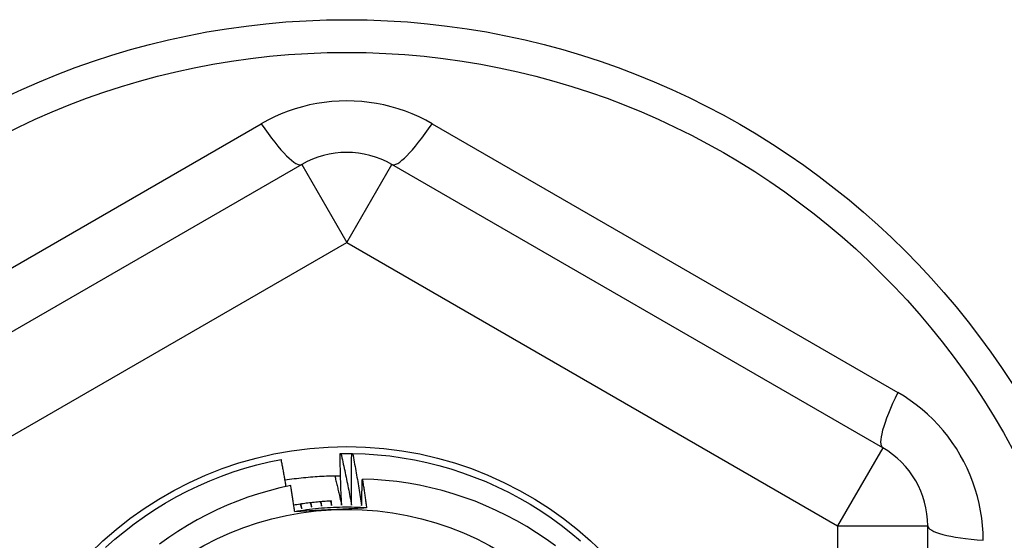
# Model space of a CAD drawing. Header units: inches. Extents: x 24 to 60, y 11.7 to 31.9.
# Tile 9 of 58: x 35.759 to 36.189, y 16.543 to 16.771. Entities that reach past the tile are written whole.
import ezdxf

# ---------------------------------------------------------------- set-up
doc = ezdxf.new("R2010")
doc.units = ezdxf.units.IN
doc.header["$MEASUREMENT"] = 0
doc.layers.add('Visible Edges(ANSI)', color=7, linetype='Continuous', lineweight=25)
doc.layers.add('Visible Tangent Edges(ANSI)', color=7, linetype='Continuous', lineweight=25)

msp = doc.modelspace()

# ---------------------------------------------------------------- linework, layer by layer
at = {"layer": 'Visible Edges(ANSI)'}
for p, q in [((35.88223, 16.70741), (35.66766, 16.58353)), ((36.13617, 16.58353), (35.9216, 16.70741)), ((35.89897, 16.58104), (35.89938, 16.58105)), ((35.90409, 16.58105), (35.9045, 16.58105)), ((36.15585, 16.30168), (36.15585, 16.54944))]:
    msp.add_line(p, q, dxfattribs=at)
at = {"layer": 'Visible Edges(ANSI)', "flags": 128}
for points in [[(35.79647, 16.53986), (35.80053, 16.54348), (35.80472, 16.54695), (35.80903, 16.55028), (35.81345, 16.55345), (35.81798, 16.55647), (35.82261, 16.55933), (35.82734, 16.56202), (35.83216, 16.56454), (35.83706, 16.5669), (35.84205, 16.56908), (35.84711, 16.57109), (35.85223, 16.57292), (35.85742, 16.57457), (35.86266, 16.57603), (35.86795, 16.57731), (35.87328, 16.57841)], [(35.87543, 16.56657), (35.87535, 16.56706), (35.87526, 16.56755), (35.87517, 16.56805), (35.87509, 16.56854), (35.875, 16.56904), (35.87491, 16.56953), (35.87482, 16.57002), (35.87473, 16.57052), (35.87465, 16.57101), (35.87456, 16.5715), (35.87447, 16.572), (35.87438, 16.57249), (35.87429, 16.57298), (35.8742, 16.57348), (35.87411, 16.57397), (35.87402, 16.57446), (35.87393, 16.57496), (35.87383, 16.57545), (35.87374, 16.57594), (35.87365, 16.57644), (35.87356, 16.57693), (35.87346, 16.57742), (35.87337, 16.57792), (35.87328, 16.57841)], [(35.89968, 16.55841), (35.89964, 16.55935), (35.89959, 16.56029), (35.89955, 16.56124), (35.89951, 16.56218), (35.89948, 16.56312), (35.89944, 16.56406), (35.8994, 16.56501), (35.89937, 16.56595), (35.89933, 16.56689), (35.8993, 16.56783), (35.89927, 16.56878), (35.89924, 16.56972), (35.89921, 16.57066), (35.89918, 16.57161), (35.89916, 16.57255), (35.89913, 16.57349), (35.89911, 16.57444), (35.89908, 16.57538), (35.89906, 16.57632), (35.89904, 16.57727), (35.89902, 16.57821), (35.899, 16.57915), (35.89899, 16.5801), (35.89897, 16.58104)], [(35.89938, 16.58105), (35.89958, 16.58105), (35.89977, 16.58105), (35.89997, 16.58106), (35.90016, 16.58106), (35.90036, 16.58106), (35.90056, 16.58106), (35.90075, 16.58106), (35.90095, 16.58106), (35.90115, 16.58107), (35.90134, 16.58107), (35.90154, 16.58107), (35.90173, 16.58107), (35.90193, 16.58107), (35.90213, 16.58107), (35.90232, 16.58107), (35.90252, 16.58107), (35.90272, 16.58107), (35.90291, 16.58106), (35.90311, 16.58106), (35.9033, 16.58106), (35.9035, 16.58106), (35.9037, 16.58106), (35.90389, 16.58105), (35.90409, 16.58105)], [(35.89938, 16.58105), (35.89959, 16.58011), (35.89979, 16.57917), (35.9, 16.57823), (35.90021, 16.57729), (35.90041, 16.57634), (35.90061, 16.5754), (35.90081, 16.57446), (35.90101, 16.57352), (35.90121, 16.57258), (35.90141, 16.57164), (35.90161, 16.57069), (35.9018, 16.56975), (35.902, 16.56881), (35.90219, 16.56786), (35.90238, 16.56692), (35.90257, 16.56598), (35.90276, 16.56503), (35.90295, 16.56409), (35.90314, 16.56314), (35.90332, 16.5622), (35.90351, 16.56125), (35.90369, 16.5603), (35.90387, 16.55936), (35.90405, 16.55841)], [(35.90405, 16.55841), (35.90404, 16.55936), (35.90403, 16.5603), (35.90402, 16.56124), (35.90401, 16.56218), (35.904, 16.56313), (35.904, 16.56407), (35.90399, 16.56501), (35.90399, 16.56596), (35.90399, 16.5669), (35.90398, 16.56784), (35.90398, 16.56879), (35.90399, 16.56973), (35.90399, 16.57067), (35.90399, 16.57162), (35.904, 16.57256), (35.904, 16.5735), (35.90401, 16.57445), (35.90402, 16.57539), (35.90402, 16.57633), (35.90404, 16.57728), (35.90405, 16.57822), (35.90406, 16.57916), (35.90407, 16.58011), (35.90409, 16.58105)], [(35.9045, 16.58105), (35.90994, 16.58086), (35.91537, 16.58048), (35.92078, 16.57992), (35.92617, 16.57916), (35.93153, 16.57822), (35.93685, 16.57709), (35.94213, 16.57578), (35.94736, 16.57428), (35.95254, 16.5726), (35.95765, 16.57073), (35.9627, 16.5687), (35.96767, 16.56648), (35.97256, 16.56409), (35.97736, 16.56154), (35.98208, 16.55881), (35.98669, 16.55593), (35.9912, 16.55288), (35.9956, 16.54968), (35.99988, 16.54633), (36.00405, 16.54282)], [(35.9045, 16.58105), (35.90468, 16.5801), (35.90485, 16.57915), (35.90503, 16.57821), (35.9052, 16.57726), (35.90537, 16.57631), (35.90554, 16.57537), (35.90571, 16.57442), (35.90588, 16.57347), (35.90605, 16.57252), (35.90622, 16.57157), (35.90638, 16.57062), (35.90655, 16.56968), (35.90671, 16.56873), (35.90687, 16.56778), (35.90703, 16.56683), (35.90719, 16.56588), (35.90735, 16.56493), (35.90751, 16.56398), (35.90766, 16.56303), (35.90782, 16.56208), (35.90797, 16.56112), (35.90812, 16.56017), (35.90828, 16.55922), (35.90843, 16.55827)], [(35.87493, 16.56942), (35.87593, 16.56958), (35.87694, 16.56973), (35.87794, 16.56987), (35.87895, 16.57001), (35.87996, 16.57014), (35.88096, 16.57026), (35.88197, 16.57037), (35.88298, 16.57048), (35.88399, 16.57058), (35.885, 16.57068), (35.88601, 16.57076), (35.88702, 16.57084), (35.88804, 16.57092), (35.88905, 16.57098), (35.89006, 16.57104), (35.89108, 16.57109), (35.89209, 16.57114), (35.8931, 16.57118), (35.89412, 16.57121), (35.89513, 16.57123), (35.89615, 16.57125), (35.89716, 16.57126), (35.89818, 16.57126), (35.89919, 16.57125)], [(35.89667, 16.57125), (35.8968, 16.57072), (35.89693, 16.57018), (35.89706, 16.56965), (35.89719, 16.56912), (35.89732, 16.56858), (35.89744, 16.56805), (35.89757, 16.56751), (35.8977, 16.56698), (35.89783, 16.56644), (35.89795, 16.56591), (35.89808, 16.56537), (35.8982, 16.56484), (35.89833, 16.5643), (35.89845, 16.56377), (35.89858, 16.56323), (35.8987, 16.5627), (35.89883, 16.56216), (35.89895, 16.56163), (35.89907, 16.56109), (35.89919, 16.56055), (35.89932, 16.56002), (35.89944, 16.55948), (35.89956, 16.55895), (35.89968, 16.55841)], [(35.90843, 16.55827), (35.90844, 16.55875), (35.90845, 16.55923), (35.90846, 16.55971), (35.90847, 16.56019), (35.90848, 16.56067), (35.90849, 16.56115), (35.9085, 16.56163), (35.90851, 16.56211), (35.90852, 16.56259), (35.90853, 16.56307), (35.90855, 16.56355), (35.90856, 16.56403), (35.90857, 16.56451), (35.90859, 16.56499), (35.9086, 16.56547), (35.90861, 16.56594), (35.90863, 16.56642), (35.90864, 16.5669), (35.90866, 16.56738), (35.90867, 16.56786), (35.90869, 16.56834), (35.9087, 16.56882), (35.90872, 16.5693), (35.90874, 16.56978)], [(35.99317, 16.54058), (35.98907, 16.54355), (35.98488, 16.54637), (35.9806, 16.54904), (35.97623, 16.55156), (35.97178, 16.55393), (35.96725, 16.55614), (35.96266, 16.55819), (35.95799, 16.56009), (35.95325, 16.56182), (35.94846, 16.56339), (35.9436, 16.56479), (35.9387, 16.56602), (35.93376, 16.56709), (35.92879, 16.56797), (35.9238, 16.56869), (35.91879, 16.56923), (35.91377, 16.56959), (35.90874, 16.56978)], [(35.90874, 16.56978), (35.90882, 16.56926), (35.9089, 16.56874), (35.90898, 16.56821), (35.90906, 16.56769), (35.90914, 16.56717), (35.90923, 16.56664), (35.90931, 16.56612), (35.90939, 16.5656), (35.90947, 16.56507), (35.90954, 16.56455), (35.90962, 16.56402), (35.9097, 16.5635), (35.90978, 16.56298), (35.90986, 16.56245), (35.90993, 16.56193), (35.91001, 16.56141), (35.91009, 16.56088), (35.91016, 16.56036), (35.91024, 16.55983), (35.91032, 16.55931), (35.91039, 16.55878), (35.91047, 16.55826), (35.91054, 16.55774), (35.91061, 16.55721)], [(35.87744, 16.56698), (35.87268, 16.56594), (35.86797, 16.56474), (35.8633, 16.56338), (35.85868, 16.56186), (35.85412, 16.56019), (35.84962, 16.55836), (35.84518, 16.55638), (35.8408, 16.55425), (35.8365, 16.55196), (35.83227, 16.54953), (35.82813, 16.54696), (35.82408, 16.54424), (35.82014, 16.5414)], [(35.87916, 16.55552), (35.8791, 16.556), (35.87903, 16.55648), (35.87896, 16.55696), (35.87889, 16.55743), (35.87882, 16.55791), (35.87875, 16.55839), (35.87868, 16.55887), (35.87861, 16.55935), (35.87854, 16.55982), (35.87847, 16.5603), (35.87839, 16.56078), (35.87832, 16.56126), (35.87825, 16.56173), (35.87818, 16.56221), (35.8781, 16.56269), (35.87803, 16.56317), (35.87796, 16.56364), (35.87788, 16.56412), (35.87781, 16.5646), (35.87774, 16.56508), (35.87766, 16.56555), (35.87759, 16.56603), (35.87751, 16.56651), (35.87744, 16.56698)], [(35.89529, 16.56024), (35.8946, 16.5602), (35.8939, 16.56016), (35.89321, 16.56012), (35.89252, 16.56007), (35.89183, 16.56002), (35.89113, 16.55997), (35.89044, 16.55991), (35.88975, 16.55985), (35.88906, 16.55978), (35.88837, 16.55972), (35.88768, 16.55964), (35.88699, 16.55957), (35.8863, 16.55949), (35.88561, 16.55941), (35.88492, 16.55932), (35.88423, 16.55923), (35.88355, 16.55914), (35.88286, 16.55904), (35.88217, 16.55895), (35.88149, 16.55884), (35.8808, 16.55873), (35.88012, 16.55862), (35.87943, 16.55851), (35.87875, 16.55839)], [(35.8948, 16.56021), (35.89482, 16.56013), (35.89484, 16.56005), (35.89486, 16.55997), (35.89489, 16.55989), (35.89491, 16.55981), (35.89493, 16.55972), (35.89495, 16.55964), (35.89497, 16.55956), (35.89499, 16.55948), (35.89501, 16.5594), (35.89503, 16.55932), (35.89506, 16.55924), (35.89508, 16.55916), (35.8951, 16.55908), (35.89512, 16.55899), (35.89514, 16.55891), (35.89516, 16.55883), (35.89518, 16.55875), (35.8952, 16.55867), (35.89522, 16.55859), (35.89525, 16.55851), (35.89527, 16.55843), (35.89529, 16.55835), (35.89531, 16.55827)], [(35.89531, 16.55827), (35.8953, 16.55835), (35.8953, 16.55843), (35.89529, 16.55851), (35.89528, 16.55859), (35.89528, 16.55867), (35.89527, 16.55876), (35.89526, 16.55884), (35.89526, 16.55892), (35.89525, 16.559), (35.89524, 16.55908), (35.89524, 16.55916), (35.89523, 16.55925), (35.89523, 16.55933), (35.89522, 16.55941), (35.89521, 16.55949), (35.89521, 16.55957), (35.8952, 16.55966), (35.89519, 16.55974), (35.89519, 16.55982), (35.89518, 16.5599), (35.89517, 16.55998), (35.89517, 16.56006), (35.89516, 16.56015), (35.89516, 16.56023)], [(35.91061, 16.55721), (35.9093, 16.55729), (35.90799, 16.55736), (35.90667, 16.55741), (35.90536, 16.55745), (35.90404, 16.55748), (35.90273, 16.5575), (35.90141, 16.5575), (35.9001, 16.55749), (35.89878, 16.55746), (35.89747, 16.55742), (35.89615, 16.55737), (35.89484, 16.55731), (35.89353, 16.55723), (35.89221, 16.55714), (35.8909, 16.55704), (35.88959, 16.55692), (35.88828, 16.55679), (35.88697, 16.55665), (35.88567, 16.55649), (35.88436, 16.55633), (35.88306, 16.55614), (35.88176, 16.55595), (35.88046, 16.55574), (35.87916, 16.55552)], [(35.91061, 16.55721), (35.90931, 16.55714), (35.908, 16.55707), (35.90669, 16.557), (35.90539, 16.55693), (35.90408, 16.55686), (35.90277, 16.55679), (35.90146, 16.55672), (35.90015, 16.55665), (35.89883, 16.55658), (35.89752, 16.55651), (35.89621, 16.55644), (35.89489, 16.55637), (35.89358, 16.5563), (35.89226, 16.55623), (35.89095, 16.55616), (35.88964, 16.55609), (35.88832, 16.55602), (35.88701, 16.55595), (35.8857, 16.55588), (35.88439, 16.55581), (35.88309, 16.55574), (35.88178, 16.55567), (35.88047, 16.55559), (35.87916, 16.55552)], [(35.88156, 16.55885), (35.88159, 16.55877), (35.88162, 16.5587), (35.88165, 16.55862), (35.88168, 16.55854), (35.8817, 16.55846), (35.88173, 16.55838), (35.88176, 16.5583), (35.88179, 16.55822), (35.88182, 16.55815), (35.88185, 16.55807), (35.88188, 16.55799), (35.88191, 16.55791), (35.88194, 16.55783), (35.88197, 16.55775), (35.882, 16.55767), (35.88202, 16.5576), (35.88205, 16.55752), (35.88208, 16.55744), (35.88211, 16.55736), (35.88214, 16.55728), (35.88217, 16.5572), (35.8822, 16.55712), (35.88223, 16.55705), (35.88226, 16.55697)], [(35.88226, 16.55697), (35.88224, 16.55705), (35.88223, 16.55713), (35.88221, 16.55721), (35.8822, 16.55729), (35.88218, 16.55737), (35.88217, 16.55745), (35.88215, 16.55753), (35.88214, 16.55761), (35.88213, 16.55769), (35.88211, 16.55777), (35.8821, 16.55786), (35.88208, 16.55794), (35.88207, 16.55802), (35.88205, 16.5581), (35.88204, 16.55818), (35.88202, 16.55826), (35.88201, 16.55834), (35.882, 16.55842), (35.88198, 16.5585), (35.88197, 16.55858), (35.88195, 16.55866), (35.88194, 16.55874), (35.88192, 16.55883), (35.88191, 16.55891)], [(35.88596, 16.55945), (35.88598, 16.55937), (35.88601, 16.55929), (35.88604, 16.55921), (35.88606, 16.55913), (35.88609, 16.55905), (35.88612, 16.55897), (35.88614, 16.55889), (35.88617, 16.55881), (35.8862, 16.55874), (35.88622, 16.55866), (35.88625, 16.55858), (35.88628, 16.5585), (35.8863, 16.55842), (35.88633, 16.55834), (35.88635, 16.55826), (35.88638, 16.55818), (35.88641, 16.5581), (35.88643, 16.55802), (35.88646, 16.55794), (35.88649, 16.55786), (35.88651, 16.55778), (35.88654, 16.5577), (35.88657, 16.55762), (35.88659, 16.55754)], [(35.88659, 16.55754), (35.88658, 16.55762), (35.88657, 16.55771), (35.88656, 16.55779), (35.88654, 16.55787), (35.88653, 16.55795), (35.88652, 16.55803), (35.88651, 16.55811), (35.8865, 16.55819), (35.88649, 16.55827), (35.88647, 16.55836), (35.88646, 16.55844), (35.88645, 16.55852), (35.88644, 16.5586), (35.88643, 16.55868), (35.88641, 16.55876), (35.8864, 16.55884), (35.88639, 16.55892), (35.88638, 16.559), (35.88637, 16.55909), (35.88636, 16.55917), (35.88634, 16.55925), (35.88633, 16.55933), (35.88632, 16.55941), (35.88631, 16.55949)], [(35.89037, 16.5599), (35.8904, 16.55982), (35.89042, 16.55974), (35.89044, 16.55966), (35.89047, 16.55958), (35.89049, 16.5595), (35.89052, 16.55942), (35.89054, 16.55934), (35.89056, 16.55926), (35.89059, 16.55918), (35.89061, 16.5591), (35.89064, 16.55902), (35.89066, 16.55894), (35.89068, 16.55886), (35.89071, 16.55878), (35.89073, 16.5587), (35.89075, 16.55862), (35.89078, 16.55854), (35.8908, 16.55846), (35.89083, 16.55838), (35.89085, 16.5583), (35.89087, 16.55822), (35.8909, 16.55814), (35.89092, 16.55806), (35.89094, 16.55798)], [(35.89094, 16.55798), (35.89094, 16.55806), (35.89093, 16.55814), (35.89092, 16.55822), (35.89091, 16.5583), (35.8909, 16.55838), (35.89089, 16.55847), (35.89088, 16.55855), (35.89087, 16.55863), (35.89086, 16.55871), (35.89085, 16.55879), (35.89084, 16.55887), (35.89083, 16.55895), (35.89083, 16.55904), (35.89082, 16.55912), (35.89081, 16.5592), (35.8908, 16.55928), (35.89079, 16.55936), (35.89078, 16.55944), (35.89077, 16.55953), (35.89076, 16.55961), (35.89075, 16.55969), (35.89074, 16.55977), (35.89074, 16.55985), (35.89073, 16.55993)]]:
    msp.add_lwpolyline(points, dxfattribs=at)
at = {"layer": 'Visible Edges(ANSI)'}
for radius in [0.34516, 0.15846, 0.131]:
    msp.add_circle((35.90191, 16.42556), radius, dxfattribs=at)
for centre, start, end in [((35.90191, 16.67332), 60, 120), ((36.11648, 16.54944), 0, 60)]:
    msp.add_arc(centre, 0.03937, start, end, dxfattribs=at)
at = {"layer": 'Visible Tangent Edges(ANSI)'}
for p, q in [((35.66108, 16.60771), (35.86458, 16.7252)), ((35.93925, 16.7252), (36.14274, 16.60771)), ((35.88223, 16.70741), (35.90191, 16.67332)), ((35.90191, 16.67332), (35.9216, 16.70741)), ((35.68735, 16.54944), (35.90191, 16.67332)), ((35.90191, 16.67332), (36.11648, 16.54944)), ((36.13617, 16.58353), (36.11648, 16.54944)), ((36.11648, 16.54944), (36.11648, 16.30168)), ((36.11648, 16.54944), (36.15585, 16.54944))]:
    msp.add_line(p, q, dxfattribs=at)
at = {"layer": 'Visible Tangent Edges(ANSI)', "flags": 128}
for points in [[(35.93925, 16.7252), (35.93643, 16.72675), (35.93353, 16.72818), (35.93056, 16.72949), (35.92752, 16.73068), (35.92443, 16.73173), (35.92129, 16.73265), (35.91812, 16.73342), (35.91491, 16.73406), (35.91169, 16.73456), (35.90845, 16.73492), (35.90518, 16.73513), (35.9019, 16.7352), (35.89861, 16.73513), (35.89534, 16.73491), (35.89209, 16.73456), (35.88886, 16.73406), (35.88567, 16.73342), (35.88251, 16.73264), (35.87938, 16.73172), (35.8763, 16.73067), (35.87326, 16.72949), (35.87029, 16.72818), (35.8674, 16.72675), (35.86458, 16.7252)], [(36.18008, 16.54304), (36.18001, 16.54626), (36.1798, 16.54948), (36.17945, 16.5527), (36.17896, 16.55591), (36.17833, 16.5591), (36.17756, 16.56227), (36.17665, 16.56541), (36.17561, 16.5685), (36.17443, 16.57154), (36.17311, 16.57454), (36.17166, 16.57747), (36.17009, 16.58035), (36.16839, 16.58315), (36.16657, 16.58588), (36.16464, 16.58852), (36.16259, 16.59106), (36.16044, 16.59352), (36.15818, 16.59588), (36.15581, 16.59814), (36.15335, 16.60029), (36.15081, 16.60233), (36.14819, 16.60425), (36.1455, 16.60604), (36.14274, 16.60771)]]:
    msp.add_lwpolyline(points, dxfattribs=at)
at = {"layer": 'Visible Tangent Edges(ANSI)'}
msp.add_circle((35.90191, 16.42556), 0.33084, dxfattribs=at)
for centre, major_axis, start_param, end_param in [((35.86254, 16.74151), (0.01969, -0.0341), 5.107073, 6.283185), ((35.94128, 16.74151), (-0.01969, -0.0341), 0, 1.176113), ((36.15585, 16.61763), (-0.01969, -0.0341), 5.107073, 6.283185), ((36.19522, 16.54944), (-0.03937, 0), 0, 1.176113)]:
    msp.add_ellipse(centre, major_axis=major_axis, ratio=0.175929, start_param=start_param, end_param=end_param, dxfattribs=at)

doc.saveas('drawing.dxf')
